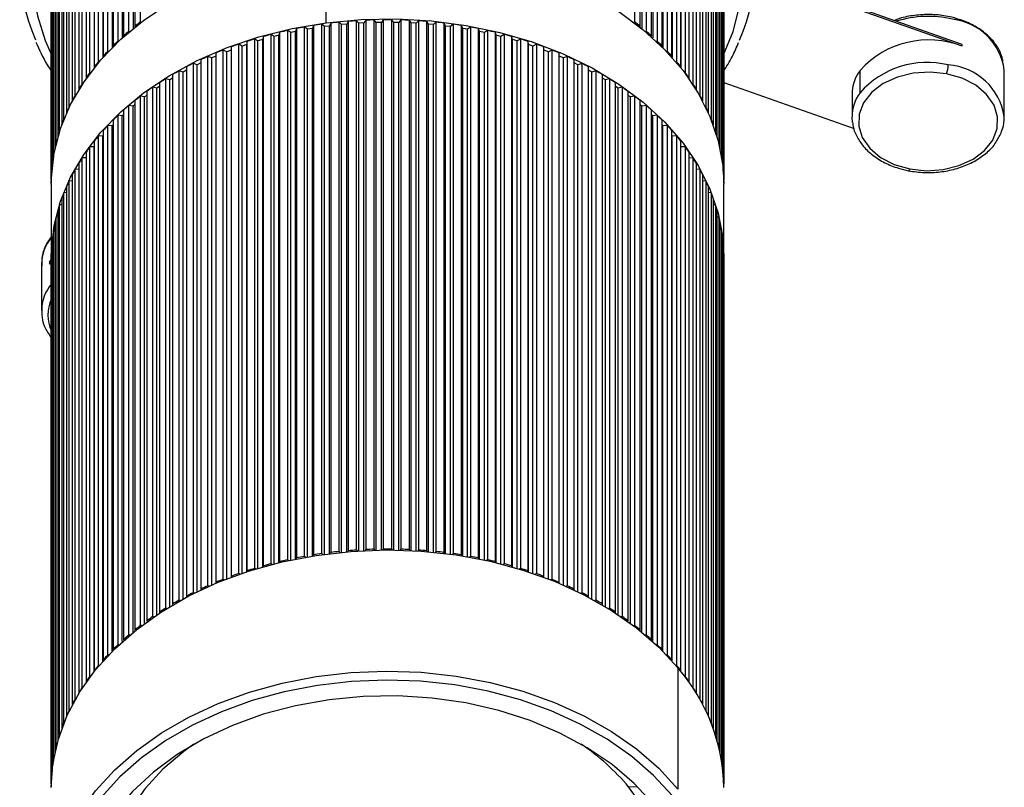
# Model space of a CAD drawing. Header units: millimetres. Extents: x 83 to 924, y 80 to 674.
# Tile 8 of 11: x 654 to 732, y 165 to 226. Entities that reach past the tile are written whole.
import ezdxf

# ---------------------------------------------------------------- set-up
doc = ezdxf.new("R2010")
doc.units = ezdxf.units.MM
doc.linetypes.add('SLD-Solid', pattern=[0])

msp = doc.modelspace()

# ---------------------------------------------------------------- linework, layer by layer
at = {"color": 7, "linetype": 'SLD-Solid', "lineweight": 25}
for p, q in [((663.443, 225.7), (663.443, 242.178)), ((702.378, 242.176), (702.378, 225.698)), ((662.529, 224.962), (662.529, 241.44)), ((662.858, 241.389), (662.858, 225.166)), ((662.995, 241.826), (662.995, 225.348)), ((702.827, 225.346), (702.827, 241.824)), ((702.963, 241.387), (702.963, 225.164)), ((703.293, 241.438), (703.293, 224.96)), ((661.67, 224.191), (661.67, 240.67)), ((662.003, 240.63), (662.003, 224.429)), ((662.107, 241.072), (662.107, 224.594)), ((703.714, 224.592), (703.714, 241.07)), ((703.818, 240.628), (703.818, 224.427)), ((704.151, 240.667), (704.151, 224.189)), ((660.87, 223.39), (660.87, 239.868)), ((661.205, 239.842), (661.205, 223.666)), ((661.276, 240.286), (661.276, 223.808)), ((704.545, 223.806), (704.545, 240.284)), ((704.616, 239.839), (704.616, 223.664)), ((704.951, 239.866), (704.951, 223.388)), ((660.13, 222.56), (660.13, 239.039)), ((660.467, 239.024), (660.467, 222.879)), ((660.505, 239.471), (660.505, 222.993)), ((705.316, 222.991), (705.316, 239.469)), ((705.354, 239.022), (705.354, 222.877)), ((705.691, 239.036), (705.691, 222.558)), ((659.795, 238.628), (659.795, 222.15)), ((706.026, 222.148), (706.026, 238.626)), ((659.148, 237.76), (659.148, 221.282)), ((659.453, 221.704), (659.453, 238.183)), ((659.79, 238.181), (659.79, 222.073)), ((706.031, 238.178), (706.031, 222.071)), ((706.368, 238.18), (706.368, 221.702)), ((706.672, 221.28), (706.672, 237.758)), ((658.567, 236.87), (658.567, 220.392)), ((658.84, 220.825), (658.84, 237.303)), ((706.981, 237.3), (706.981, 220.822)), ((707.254, 220.389), (707.254, 236.867)), ((658.052, 235.959), (658.052, 219.481)), ((658.292, 219.923), (658.292, 236.401)), ((707.528, 236.399), (707.528, 219.921)), ((707.768, 219.478), (707.768, 235.957)), ((657.813, 219.003), (657.813, 235.481)), ((708.008, 235.478), (708.008, 219)), ((657.402, 218.066), (657.402, 234.544)), ((657.606, 235.03), (657.606, 218.552)), ((708.215, 218.55), (708.215, 235.028)), ((708.418, 234.542), (708.418, 218.063)), ((657.061, 217.115), (657.061, 233.593)), ((657.228, 234.086), (657.228, 217.608)), ((708.592, 217.606), (708.592, 234.084)), ((708.759, 233.591), (708.759, 217.113)), ((656.921, 233.13), (656.921, 216.652)), ((708.898, 216.649), (708.898, 233.127)), ((656.686, 232.163), (656.686, 215.685)), ((656.791, 216.153), (656.791, 232.631)), ((709.029, 232.629), (709.029, 216.15)), ((709.134, 215.683), (709.134, 232.161)), ((656.592, 215.182), (656.592, 231.66)), ((678.082, 225.625), (678.082, 231.338)), ((709.227, 231.658), (709.227, 215.18)), ((656.466, 214.206), (656.466, 230.684)), ((656.522, 231.189), (656.522, 214.711)), ((709.297, 214.709), (709.297, 231.187)), ((709.354, 230.681), (709.354, 214.203)), ((656.43, 230.211), (656.43, 213.732)), ((709.389, 213.73), (709.389, 230.208)), ((656.41, 229.465), (656.41, 212.987)), ((656.412, 213.225), (656.412, 229.703)), ((709.407, 229.701), (709.407, 213.223)), ((709.41, 212.987), (709.41, 229.465)), ((728.202, 223.914), (713.303, 229.172)), ((728.202, 223.772), (713.303, 229.031)), ((681.19, 225.828), (681.055, 225.61)), ((681.19, 225.828), (681.19, 184.103)), ((681.859, 184.127), (681.859, 225.853)), ((682.026, 225.646), (681.859, 225.853)), ((682.576, 225.866), (682.425, 225.653)), ((682.576, 225.866), (682.576, 184.141)), ((683.246, 184.141), (683.246, 225.866)), ((683.397, 225.653), (683.246, 225.866)), ((683.964, 225.853), (683.797, 225.646)), ((683.964, 225.853), (683.964, 184.127)), ((684.633, 184.102), (684.633, 225.828)), ((684.768, 225.61), (684.633, 225.828)), ((663.022, 225.299), (662.995, 225.348)), ((663.443, 225.7), (663.517, 225.685)), ((675.73, 225.167), (675.662, 224.933)), ((675.73, 225.167), (675.73, 183.441)), ((676.377, 183.564), (676.377, 225.29)), ((676.601, 225.111), (676.377, 225.29)), ((676.99, 225.177), (676.601, 225.111)), ((676.601, 183.533), (676.601, 225.111)), ((677.074, 225.408), (676.99, 225.177)), ((676.99, 183.598), (676.99, 225.177)), ((677.074, 225.408), (677.074, 183.682)), ((677.73, 183.781), (677.73, 225.506)), ((677.94, 225.32), (677.73, 225.506)), ((678.333, 225.372), (677.94, 225.32)), ((677.94, 183.739), (677.94, 225.32)), ((678.435, 225.599), (678.333, 225.372)), ((678.333, 183.79), (678.333, 225.372)), ((678.435, 225.599), (678.435, 183.873)), ((679.097, 183.947), (679.097, 225.673)), ((679.293, 225.479), (679.097, 225.673)), ((679.69, 225.516), (679.293, 225.479)), ((679.293, 183.896), (679.293, 225.479)), ((679.808, 225.739), (679.69, 225.516)), ((679.69, 183.933), (679.69, 225.516)), ((679.808, 225.739), (679.808, 184.013)), ((680.475, 184.063), (680.475, 225.789)), ((680.656, 225.588), (680.475, 225.789)), ((681.055, 225.61), (680.656, 225.588)), ((680.656, 184.004), (680.656, 225.588)), ((681.055, 184.025), (681.055, 225.61)), ((682.425, 225.653), (682.026, 225.646)), ((682.026, 184.061), (682.026, 225.646)), ((682.425, 184.068), (682.425, 225.653)), ((683.397, 184.068), (683.397, 225.653)), ((683.797, 225.646), (683.397, 225.653)), ((683.797, 184.061), (683.797, 225.646)), ((684.768, 184.025), (684.768, 225.61)), ((685.166, 225.587), (684.768, 225.61)), ((685.348, 225.788), (685.166, 225.587)), ((685.166, 184.003), (685.166, 225.587)), ((685.348, 225.788), (685.348, 184.063)), ((686.014, 184.013), (686.014, 225.739)), ((686.133, 225.516), (686.014, 225.739)), ((686.133, 183.932), (686.133, 225.516)), ((686.529, 225.479), (686.133, 225.516)), ((686.726, 225.673), (686.529, 225.479)), ((686.529, 183.896), (686.529, 225.479)), ((686.726, 225.673), (686.726, 183.947)), ((687.387, 183.873), (687.387, 225.598)), ((687.489, 225.371), (687.387, 225.598)), ((687.489, 183.79), (687.489, 225.371)), ((687.883, 225.32), (687.489, 225.371)), ((688.093, 225.506), (687.883, 225.32)), ((687.883, 183.739), (687.883, 225.32)), ((688.093, 225.506), (688.093, 183.78)), ((688.748, 183.682), (688.748, 225.407)), ((688.833, 225.177), (688.748, 225.407)), ((688.833, 183.597), (688.833, 225.177)), ((689.222, 225.111), (688.833, 225.177)), ((689.446, 225.289), (689.222, 225.111)), ((689.222, 183.532), (689.222, 225.111)), ((689.446, 225.289), (689.446, 183.563)), ((690.093, 183.441), (690.093, 225.166)), ((690.161, 224.933), (690.093, 225.166)), ((702.305, 225.683), (702.378, 225.698)), ((702.827, 225.346), (702.8, 225.297)), ((662.136, 224.549), (662.107, 224.594)), ((662.529, 224.962), (662.599, 224.951)), ((672.44, 182.618), (672.44, 224.344)), ((672.7, 224.192), (672.44, 224.344)), ((673.07, 224.3), (672.7, 224.192)), ((673.102, 224.538), (673.07, 224.3)), ((673.07, 182.732), (673.07, 224.3)), ((673.102, 224.538), (673.102, 182.812)), ((673.728, 182.982), (673.728, 224.707)), ((673.977, 224.546), (673.728, 224.707)), ((674.354, 224.641), (673.977, 224.546)), ((673.977, 182.975), (673.977, 224.546)), ((674.404, 224.877), (674.354, 224.641)), ((674.354, 183.068), (674.354, 224.641)), ((674.404, 224.877), (674.404, 183.151)), ((675.042, 183.297), (675.042, 225.023)), ((675.278, 224.853), (675.042, 225.023)), ((675.662, 224.933), (675.278, 224.853)), ((675.278, 183.278), (675.278, 224.853)), ((675.662, 183.357), (675.662, 224.933)), ((690.161, 183.356), (690.161, 224.933)), ((690.544, 224.852), (690.161, 224.933)), ((690.781, 225.022), (690.544, 224.852)), ((690.544, 183.277), (690.544, 224.852)), ((690.781, 225.022), (690.781, 183.297)), ((691.418, 183.15), (691.418, 224.876)), ((691.468, 224.64), (691.418, 224.876)), ((691.468, 183.067), (691.468, 224.64)), ((691.846, 224.546), (691.468, 224.64)), ((692.094, 224.706), (691.846, 224.546)), ((691.846, 182.974), (691.846, 224.546)), ((692.094, 224.706), (692.094, 182.981)), ((692.72, 182.811), (692.72, 224.537)), ((692.753, 224.299), (692.72, 224.537)), ((692.753, 182.731), (692.753, 224.299)), ((693.122, 224.191), (692.753, 224.299)), ((693.383, 224.342), (693.122, 224.191)), ((693.383, 224.342), (693.383, 182.617)), ((703.222, 224.949), (703.293, 224.96)), ((703.714, 224.592), (703.685, 224.547)), ((661.306, 223.767), (661.276, 223.808)), ((661.67, 224.191), (661.737, 224.184)), ((670.583, 223.718), (670.583, 181.992)), ((671.18, 182.207), (671.18, 223.933)), ((671.451, 223.791), (671.18, 223.933)), ((671.812, 223.913), (671.451, 223.791)), ((671.451, 182.23), (671.451, 223.791)), ((671.827, 224.151), (671.812, 223.913)), ((671.812, 182.35), (671.812, 223.913)), ((671.827, 224.151), (671.827, 182.425)), ((672.7, 182.625), (672.7, 224.192)), ((693.122, 182.624), (693.122, 224.191)), ((693.995, 182.424), (693.995, 224.15)), ((694.01, 223.912), (693.995, 224.15)), ((694.01, 182.348), (694.01, 223.912)), ((694.371, 223.79), (694.01, 223.912)), ((694.642, 223.931), (694.371, 223.79)), ((694.371, 182.228), (694.371, 223.79)), ((694.642, 223.931), (694.642, 182.206)), ((695.24, 181.991), (695.24, 223.716)), ((704.084, 224.181), (704.151, 224.189)), ((704.545, 223.806), (704.515, 223.765)), ((728.202, 223.772), (728.202, 223.914)), ((660.536, 222.956), (660.505, 222.993)), ((660.87, 223.39), (660.932, 223.385)), ((668.76, 181.248), (668.76, 222.974)), ((669.051, 222.853), (668.76, 222.974)), ((669.372, 222.992), (669.051, 222.853)), ((669.051, 181.305), (669.051, 222.853)), ((669.372, 223.239), (669.372, 181.513)), ((669.952, 181.75), (669.952, 223.476)), ((670.234, 223.344), (669.952, 223.476)), ((670.583, 223.478), (670.234, 223.344)), ((670.234, 181.789), (670.234, 223.344)), ((695.588, 223.343), (695.24, 223.477)), ((695.87, 223.474), (695.588, 223.343)), ((695.588, 181.788), (695.588, 223.343)), ((695.87, 223.474), (695.87, 181.749)), ((696.45, 181.512), (696.45, 223.237)), ((696.771, 222.852), (696.45, 222.991)), ((697.062, 222.972), (696.771, 222.852)), ((696.771, 181.304), (696.771, 222.852)), ((697.062, 222.972), (697.062, 181.247)), ((704.889, 223.383), (704.951, 223.388)), ((705.316, 222.991), (705.286, 222.954)), ((659.825, 222.118), (659.795, 222.15)), ((660.13, 222.56), (660.188, 222.558)), ((667.065, 222.15), (667.065, 180.424)), ((667.607, 180.703), (667.607, 222.428)), ((667.906, 222.319), (667.607, 222.428)), ((668.198, 222.46), (667.906, 222.319)), ((667.906, 180.78), (667.906, 222.319)), ((668.198, 222.716), (668.198, 180.99)), ((697.624, 180.989), (697.624, 222.714)), ((697.916, 222.317), (697.624, 222.459)), ((698.215, 222.427), (697.916, 222.317)), ((697.916, 180.778), (697.916, 222.317)), ((698.215, 222.427), (698.215, 180.701)), ((698.757, 180.423), (698.757, 222.148)), ((705.633, 222.556), (705.691, 222.558)), ((706.026, 222.148), (705.995, 222.115)), ((659.178, 221.254), (659.148, 221.282)), ((659.176, 221.256), (659.176, 221.252)), ((659.453, 221.704), (659.505, 221.704)), ((665.429, 179.488), (665.429, 221.214)), ((665.743, 221.127), (665.429, 221.214)), ((665.975, 221.266), (665.743, 221.127)), ((665.975, 221.543), (665.975, 179.817)), ((666.496, 180.116), (666.496, 221.841)), ((666.803, 221.743), (666.496, 221.841)), ((667.065, 221.885), (666.803, 221.743)), ((666.803, 180.214), (666.803, 221.743)), ((699.019, 221.741), (698.757, 221.883)), ((699.326, 221.84), (699.019, 221.741)), ((699.019, 180.212), (699.019, 221.741)), ((699.326, 221.84), (699.326, 180.114)), ((699.847, 179.816), (699.847, 221.541)), ((700.079, 221.125), (699.847, 221.265)), ((700.392, 221.212), (700.079, 221.125)), ((700.392, 221.212), (700.392, 179.486)), ((706.315, 221.702), (706.368, 221.702)), ((706.672, 221.28), (706.643, 221.252)), ((706.644, 221.253), (706.644, 221.249)), ((720.154, 220.104), (720.154, 221.872)), ((731.522, 218.209), (731.522, 221.886)), ((658.84, 220.825), (658.887, 220.826)), ((664.411, 178.822), (664.411, 220.548)), ((664.731, 220.472), (664.411, 220.548)), ((664.931, 220.607), (664.731, 220.472)), ((664.731, 178.968), (664.731, 220.472)), ((664.931, 220.897), (664.931, 179.171)), ((665.743, 179.609), (665.743, 221.127)), ((700.079, 179.607), (700.079, 221.125)), ((700.89, 179.169), (700.89, 220.895)), ((701.091, 220.47), (700.89, 220.605)), ((701.411, 220.546), (701.091, 220.47)), ((701.091, 178.966), (701.091, 220.47)), ((701.411, 220.546), (701.411, 178.82)), ((706.934, 220.824), (706.981, 220.822)), ((709.41, 220.923), (719.678, 217.298)), ((658.292, 219.923), (658.334, 219.926)), ((658.595, 220.367), (658.567, 220.392)), ((663.443, 178.119), (663.443, 219.845)), ((663.768, 219.781), (663.443, 219.845)), ((663.937, 219.907), (663.768, 219.781)), ((663.768, 178.293), (663.768, 219.781)), ((663.937, 220.213), (663.937, 178.487)), ((701.885, 178.485), (701.885, 220.211)), ((702.053, 219.779), (701.885, 219.905)), ((702.378, 219.843), (702.053, 219.779)), ((702.053, 178.291), (702.053, 219.779)), ((702.378, 219.843), (702.378, 178.117)), ((707.254, 220.389), (707.225, 220.365)), ((707.486, 219.924), (707.528, 219.921)), ((719.522, 219.977), (719.522, 218.209)), ((657.813, 219.003), (657.849, 219.007)), ((658.079, 219.461), (658.052, 219.481)), ((662.529, 177.381), (662.529, 219.107)), ((662.858, 219.056), (662.529, 219.107)), ((662.995, 219.169), (662.858, 219.056)), ((662.858, 177.585), (662.858, 219.056)), ((662.995, 219.493), (662.995, 177.767)), ((702.827, 177.765), (702.827, 219.491)), ((702.963, 219.054), (702.827, 219.167)), ((703.293, 219.105), (702.963, 219.054)), ((702.963, 177.584), (702.963, 219.054)), ((703.293, 219.105), (703.293, 177.379)), ((707.768, 219.478), (707.742, 219.458)), ((707.972, 219.004), (708.008, 219)), ((657.402, 218.066), (657.432, 218.07)), ((657.629, 218.536), (657.606, 218.552)), ((661.67, 176.611), (661.67, 218.337)), ((662.003, 218.298), (661.67, 218.337)), ((662.107, 218.393), (662.003, 218.298)), ((662.003, 176.849), (662.003, 218.298)), ((662.107, 218.739), (662.107, 177.013)), ((703.714, 177.011), (703.714, 218.737)), ((703.818, 218.295), (703.714, 218.391)), ((704.151, 218.334), (703.818, 218.295)), ((703.818, 176.847), (703.818, 218.295)), ((704.151, 218.334), (704.151, 176.609)), ((708.215, 218.55), (708.191, 218.533)), ((708.388, 218.068), (708.418, 218.063)), ((719.556, 217.761), (719.522, 218.209)), ((657.249, 217.595), (657.228, 217.608)), ((660.87, 175.81), (660.87, 217.535)), ((661.205, 217.509), (660.87, 217.535)), ((661.276, 217.582), (661.205, 217.509)), ((661.205, 176.085), (661.205, 217.509)), ((661.276, 217.953), (661.276, 176.228)), ((704.545, 176.226), (704.545, 217.951)), ((704.616, 217.506), (704.545, 217.58)), ((704.951, 217.533), (704.616, 217.506)), ((704.616, 176.083), (704.616, 217.506)), ((704.951, 217.533), (704.951, 175.807)), ((708.592, 217.606), (708.571, 217.593)), ((656.939, 216.642), (656.921, 216.652)), ((657.061, 217.115), (657.085, 217.12)), ((660.13, 174.98), (660.13, 216.706)), ((660.467, 216.691), (660.13, 216.706)), ((660.505, 216.735), (660.467, 216.691)), ((660.467, 175.299), (660.467, 216.691)), ((660.505, 217.138), (660.505, 175.412)), ((705.316, 175.41), (705.316, 217.136)), ((705.354, 216.689), (705.316, 216.733)), ((705.691, 216.703), (705.354, 216.689)), ((705.354, 175.297), (705.354, 216.689)), ((705.691, 216.703), (705.691, 174.978)), ((708.735, 217.117), (708.759, 217.113)), ((708.898, 216.649), (708.881, 216.639)), ((656.791, 216.153), (656.809, 216.157)), ((659.453, 174.124), (659.453, 215.85)), ((659.79, 215.848), (659.453, 215.85)), ((659.795, 215.854), (659.79, 215.848)), ((659.79, 174.492), (659.79, 215.848)), ((659.795, 216.295), (659.795, 174.57)), ((706.026, 174.567), (706.026, 216.293)), ((706.031, 215.845), (706.026, 215.852)), ((706.368, 215.847), (706.031, 215.845)), ((706.031, 174.49), (706.031, 215.845)), ((706.368, 215.847), (706.368, 174.122)), ((709.011, 216.155), (709.029, 216.15)), ((656.592, 215.182), (656.605, 215.186)), ((656.699, 215.678), (656.686, 215.685)), ((659.148, 214.98), (658.84, 214.97)), ((658.84, 173.244), (658.84, 214.97)), ((659.148, 215.428), (659.148, 173.702)), ((706.672, 173.699), (706.672, 215.425)), ((706.981, 214.967), (706.672, 214.977)), ((706.981, 214.967), (706.981, 173.242)), ((709.134, 215.683), (709.121, 215.676)), ((709.215, 215.183), (709.227, 215.18)), ((656.466, 214.206), (656.473, 214.208)), ((656.531, 214.707), (656.522, 214.711)), ((658.567, 214.537), (658.567, 172.811)), ((707.254, 172.809), (707.254, 214.535)), ((709.297, 214.709), (709.289, 214.704)), ((709.347, 214.205), (709.354, 214.203)), ((656.435, 213.731), (656.43, 213.732)), ((658.052, 213.626), (658.052, 171.9)), ((658.567, 214.087), (658.292, 214.068)), ((658.292, 172.343), (658.292, 214.068)), ((707.528, 214.066), (707.254, 214.085)), ((707.528, 214.066), (707.528, 172.34)), ((707.768, 171.898), (707.768, 213.624)), ((709.389, 213.73), (709.385, 213.728)), ((656.41, 212.916), (656.41, 207.203)), ((656.412, 213.225), (656.413, 213.226)), ((657.606, 212.697), (657.606, 170.972)), ((658.052, 213.174), (657.813, 213.148)), ((657.813, 171.422), (657.813, 213.148)), ((708.008, 213.145), (707.768, 213.171)), ((708.008, 213.145), (708.008, 171.42)), ((708.215, 170.969), (708.215, 212.695)), ((709.406, 213.223), (709.407, 213.223)), ((709.41, 207.203), (709.41, 212.916)), ((657.606, 212.241), (657.402, 212.211)), ((657.402, 170.485), (657.402, 212.211)), ((708.418, 212.209), (708.215, 212.238)), ((708.418, 212.209), (708.418, 170.483)), ((657.228, 211.291), (657.061, 211.26)), ((657.061, 169.535), (657.061, 211.26)), ((657.228, 211.754), (657.228, 170.028)), ((708.592, 170.025), (708.592, 211.751)), ((708.759, 211.258), (708.592, 211.289)), ((708.759, 211.258), (708.759, 169.532)), ((656.921, 210.328), (656.791, 210.298)), ((656.921, 210.797), (656.921, 169.071)), ((708.898, 169.069), (708.898, 210.794)), ((709.029, 210.296), (708.898, 210.325)), ((656.686, 209.83), (656.686, 168.105)), ((656.791, 168.573), (656.791, 210.298)), ((709.029, 210.296), (709.029, 168.57)), ((709.134, 168.102), (709.134, 209.828)), ((656.522, 208.856), (656.522, 167.131)), ((656.686, 209.352), (656.592, 209.327)), ((656.592, 167.602), (656.592, 209.327)), ((709.227, 209.325), (709.134, 209.35)), ((709.227, 209.325), (709.227, 167.599)), ((709.297, 167.128), (709.297, 208.854)), ((656.522, 208.368), (656.466, 208.351)), ((656.466, 166.625), (656.466, 208.351)), ((709.354, 208.348), (709.297, 208.365)), ((709.354, 208.348), (709.354, 166.622)), ((656.43, 207.377), (656.412, 207.371)), ((656.412, 165.645), (656.412, 207.371)), ((656.43, 207.878), (656.43, 166.152)), ((709.389, 166.149), (709.389, 207.875)), ((709.407, 207.368), (709.389, 207.374)), ((709.407, 207.368), (709.407, 165.642)), ((655.637, 206.622), (655.637, 202.945)), ((656.268, 206.749), (656.41, 206.949)), ((656.268, 206.608), (656.41, 206.808)), ((656.268, 206.608), (656.416, 206.803)), ((656.268, 206.749), (656.268, 206.608)), ((656.41, 207.132), (656.41, 165.407)), ((709.41, 165.407), (709.41, 207.132)), ((679.162, 183.883), (679.097, 183.947)), ((679.808, 184.013), (679.769, 183.939)), ((680.535, 183.996), (680.475, 184.063)), ((681.19, 184.103), (681.145, 184.03)), ((681.915, 184.058), (681.859, 184.127)), ((682.576, 184.141), (682.526, 184.069)), ((683.297, 184.069), (683.246, 184.141)), ((683.964, 184.127), (683.908, 184.058)), ((684.678, 184.03), (684.633, 184.102)), ((685.348, 184.063), (685.288, 183.996)), ((686.054, 183.939), (686.014, 184.013)), ((686.726, 183.947), (686.661, 183.883)), ((674.404, 183.151), (674.388, 183.076)), ((675.117, 183.243), (675.042, 183.297)), ((675.73, 183.441), (675.708, 183.366)), ((676.449, 183.506), (676.377, 183.564)), ((677.074, 183.682), (677.047, 183.607)), ((677.799, 183.72), (677.73, 183.781)), ((678.435, 183.873), (678.402, 183.798)), ((687.421, 183.798), (687.387, 183.873)), ((688.093, 183.78), (688.024, 183.719)), ((688.776, 183.607), (688.748, 183.682)), ((689.446, 183.563), (689.373, 183.506)), ((690.115, 183.366), (690.093, 183.441)), ((690.781, 183.297), (690.705, 183.242)), ((691.434, 183.076), (691.418, 183.15)), ((671.827, 182.425), (671.823, 182.353)), ((672.52, 182.571), (672.44, 182.618)), ((673.102, 182.812), (673.092, 182.738)), ((673.806, 182.931), (673.728, 182.982)), ((692.094, 182.981), (692.016, 182.93)), ((692.73, 182.737), (692.72, 182.811)), ((693.383, 182.617), (693.303, 182.57)), ((694, 182.352), (693.995, 182.424)), ((670.034, 181.712), (669.952, 181.75)), ((670.583, 181.992), (670.584, 181.921)), ((671.261, 182.164), (671.18, 182.207)), ((694.642, 182.206), (694.561, 182.163)), ((695.239, 181.92), (695.24, 181.991)), ((695.87, 181.749), (695.788, 181.71)), ((668.198, 180.99), (668.209, 180.924)), ((668.843, 181.214), (668.76, 181.248)), ((669.372, 181.513), (669.378, 181.445)), ((696.444, 181.443), (696.45, 181.512)), ((697.062, 181.247), (696.98, 181.212)), ((697.613, 180.923), (697.624, 180.989)), ((666.576, 180.09), (666.496, 180.116)), ((667.065, 180.424), (667.08, 180.361)), ((667.689, 180.673), (667.607, 180.703)), ((698.215, 180.701), (698.133, 180.671)), ((698.742, 180.36), (698.757, 180.423)), ((699.326, 180.114), (699.246, 180.088)), ((665.508, 179.466), (665.429, 179.488)), ((665.975, 179.817), (665.994, 179.758)), ((699.828, 179.756), (699.847, 179.816)), ((700.392, 179.486), (700.314, 179.464)), ((664.488, 178.804), (664.411, 178.822)), ((664.931, 179.171), (664.953, 179.115)), ((700.868, 179.113), (700.89, 179.169)), ((701.411, 178.82), (701.334, 178.802)), ((662.995, 177.767), (663.022, 177.718)), ((663.517, 178.105), (663.443, 178.119)), ((663.937, 178.487), (663.962, 178.434)), ((701.86, 178.432), (701.885, 178.485)), ((702.378, 178.117), (702.305, 178.103)), ((702.8, 177.716), (702.827, 177.765)), ((662.107, 177.013), (662.136, 176.968)), ((662.599, 177.37), (662.529, 177.381)), ((703.293, 177.379), (703.222, 177.368)), ((703.685, 176.966), (703.714, 177.011)), ((661.276, 176.228), (661.306, 176.187)), ((661.737, 176.603), (661.67, 176.611)), ((704.151, 176.609), (704.084, 176.601)), ((704.515, 176.185), (704.545, 176.226)), ((660.505, 175.412), (660.536, 175.376)), ((660.932, 175.805), (660.87, 175.81)), ((704.951, 175.807), (704.889, 175.803)), ((705.286, 175.373), (705.316, 175.41)), ((660.188, 174.977), (660.13, 174.98)), ((705.691, 174.978), (705.633, 174.975)), ((705.803, 174.772), (705.803, 165.225)), ((659.505, 174.124), (659.453, 174.124)), ((659.795, 174.57), (659.825, 174.537)), ((705.995, 174.535), (706.026, 174.567)), ((706.368, 174.122), (706.315, 174.121)), ((658.887, 173.246), (658.84, 173.244)), ((659.148, 173.702), (659.178, 173.673)), ((659.176, 173.671), (659.176, 173.675)), ((706.643, 173.671), (706.672, 173.699)), ((706.644, 173.669), (706.644, 173.673)), ((706.981, 173.242), (706.934, 173.243)), ((658.334, 172.346), (658.292, 172.343)), ((658.567, 172.811), (658.595, 172.787)), ((707.225, 172.785), (707.254, 172.809)), ((707.528, 172.34), (707.486, 172.343)), ((658.052, 171.9), (658.079, 171.88)), ((707.742, 171.878), (707.768, 171.898)), ((657.606, 170.972), (657.629, 170.955)), ((657.849, 171.426), (657.813, 171.422)), ((708.008, 171.42), (707.972, 171.424)), ((708.191, 170.953), (708.215, 170.969)), ((657.228, 170.028), (657.249, 170.015)), ((657.432, 170.49), (657.402, 170.485)), ((708.418, 170.483), (708.388, 170.487)), ((708.571, 170.012), (708.592, 170.025)), ((657.085, 169.539), (657.061, 169.535)), ((708.759, 169.532), (708.735, 169.537)), ((656.809, 168.577), (656.791, 168.573)), ((656.921, 169.071), (656.939, 169.062)), ((708.881, 169.059), (708.898, 169.069)), ((709.029, 168.57), (709.011, 168.574)), ((656.686, 168.105), (656.699, 168.098)), ((709.121, 168.095), (709.134, 168.102)), ((656.522, 167.131), (656.531, 167.127)), ((656.605, 167.605), (656.592, 167.602)), ((709.227, 167.599), (709.215, 167.602)), ((709.289, 167.124), (709.297, 167.128)), ((656.43, 166.152), (656.435, 166.15)), ((656.473, 166.627), (656.466, 166.625)), ((709.354, 166.622), (709.347, 166.624)), ((709.385, 166.148), (709.389, 166.149)), ((656.413, 165.645), (656.412, 165.645)), ((701.915, 165.391), (702.618, 165.425)), ((709.407, 165.642), (709.406, 165.643))]:
    msp.add_line(p, q, dxfattribs=at)
at = {"color": 7, "linetype": 'SLD-Solid', "lineweight": 25, "flags": 128}
for points in [[(709.389, 223.1), (710.14, 224.927), (710.66, 226.898), (710.895, 228.896), (710.843, 230.901), (710.504, 232.892), (709.882, 234.849), (708.984, 236.751), (707.818, 238.579), (706.396, 240.314), (704.733, 241.938), (702.846, 243.436), (700.755, 244.79), (698.481, 245.989), (696.046, 247.018), (693.477, 247.868), (690.8, 248.53), (688.042, 248.997), (685.231, 249.264), (682.396, 249.329), (679.566, 249.19), (676.771, 248.85), (674.038, 248.312)], [(674.038, 248.312), (671.397, 247.581), (668.874, 246.665), (666.495, 245.574), (664.284, 244.317), (662.265, 242.909), (660.457, 241.364), (658.88, 239.697), (657.549, 237.926), (656.478, 236.069), (655.679, 234.145), (655.159, 232.174), (654.924, 230.176), (654.976, 228.171), (655.315, 226.18), (655.937, 224.223), (656.43, 223.101)], [(656.41, 212.916), (656.419, 213.408), (656.636, 215.363), (657.142, 217.291), (657.93, 219.172), (658.992, 220.983), (660.316, 222.707), (661.887, 224.323), (663.688, 225.814), (665.701, 227.164), (667.901, 228.358), (670.266, 229.382), (672.77, 230.226), (675.385, 230.881), (678.082, 231.338)], [(678.082, 231.338), (680.832, 231.594), (683.605, 231.645), (686.37, 231.491), (689.098, 231.134), (691.757, 230.577), (694.32, 229.826), (696.757, 228.89), (699.043, 227.779), (701.152, 226.506), (703.062, 225.083), (704.75, 223.527), (706.199, 221.855), (707.393, 220.085), (708.319, 218.236), (708.966, 216.329), (709.328, 214.385), (709.41, 212.916)], [(678.082, 225.625), (680.832, 225.881), (683.605, 225.932), (686.37, 225.778), (689.098, 225.421), (691.757, 224.863), (694.32, 224.113), (696.757, 223.177), (699.043, 222.066), (701.152, 220.792), (703.062, 219.37), (704.75, 217.814), (706.199, 216.142), (707.393, 214.372), (708.319, 212.523), (708.966, 210.616), (709.328, 208.672), (709.41, 207.203)], [(656.41, 207.203), (656.419, 207.695), (656.636, 209.65), (657.142, 211.578), (657.93, 213.458), (658.992, 215.27), (660.316, 216.993), (661.887, 218.61), (663.688, 220.101), (665.701, 221.451), (667.901, 222.644), (670.266, 223.669), (672.77, 224.513), (675.385, 225.167), (678.082, 225.625)], [(726.978, 221.605), (725.666, 221.742), (724.346, 221.654), (723.095, 221.344), (721.984, 220.832), (721.079, 220.147), (720.433, 219.329), (720.082, 218.425), (720.047, 217.488), (720.331, 216.572), (720.916, 215.731), (721.769, 215.013), (722.84, 214.461), (724.067, 214.105)], [(724.067, 214.105), (725.379, 213.968), (726.699, 214.057), (727.95, 214.366), (729.061, 214.878), (729.966, 215.563), (730.612, 216.382), (730.963, 217.286), (730.998, 218.223), (730.714, 219.139), (730.129, 219.98), (729.276, 220.697), (728.205, 221.25), (726.978, 221.605)], [(724.067, 214.105), (724.041, 214.046), (724.016, 214.002), (723.993, 213.976), (723.973, 213.968), (723.972, 213.968)], [(656.41, 165.336), (656.543, 167.215), (656.966, 169.154), (657.672, 171.05), (658.655, 172.884), (659.904, 174.635), (661.405, 176.284), (663.141, 177.813), (665.094, 179.206), (667.243, 180.446), (669.562, 181.522), (672.029, 182.419), (674.614, 183.13), (677.29, 183.645), (680.028, 183.96), (682.797, 184.071), (685.568, 183.977), (688.309, 183.678), (690.992, 183.179), (693.585, 182.484), (696.062, 181.601), (698.395, 180.54), (700.558, 179.312), (702.528, 177.931), (704.282, 176.412), (705.803, 174.772)], [(660.016, 146.352), (658.746, 148.096), (657.741, 149.924), (657.012, 151.816), (656.567, 153.751), (656.41, 155.709), (656.543, 157.668), (656.966, 159.606), (657.672, 161.503), (658.655, 163.336), (659.904, 165.087), (661.405, 166.737), (663.141, 168.266), (665.094, 169.659), (667.243, 170.899), (669.562, 171.974), (672.029, 172.872), (674.614, 173.582), (677.29, 174.098), (680.028, 174.413), (682.797, 174.524), (685.568, 174.43), (688.309, 174.131), (690.992, 173.631), (693.585, 172.936), (696.062, 172.053), (698.395, 170.992), (700.558, 169.765), (702.528, 168.384), (704.282, 166.865), (705.803, 165.225)], [(705.371, 164.693), (703.879, 166.302), (702.157, 167.793), (700.225, 169.147), (698.103, 170.352), (695.814, 171.393), (693.384, 172.259), (690.839, 172.941), (688.207, 173.431), (685.518, 173.724), (682.799, 173.817), (680.082, 173.708), (677.396, 173.399), (674.77, 172.893), (672.234, 172.196), (669.814, 171.315), (667.538, 170.26), (665.43, 169.043), (663.514, 167.677), (661.811, 166.177), (660.338, 164.558), (659.113, 162.84), (658.148, 161.041), (657.455, 159.181), (657.041, 157.279), (656.91, 155.357), (657.064, 153.436), (657.501, 151.537), (658.216, 149.681), (659.202, 147.887), (660.448, 146.177)], [(703.859, 164.07), (702.36, 165.674), (700.616, 167.149), (698.65, 168.477), (696.485, 169.641), (694.15, 170.627), (691.673, 171.421), (689.087, 172.014), (686.422, 172.399), (683.714, 172.57), (680.995, 172.526), (678.3, 172.267), (675.664, 171.796), (673.118, 171.12), (670.696, 170.246)], [(670.696, 170.246), (668.427, 169.186), (666.34, 167.953), (664.462, 166.563), (662.816, 165.033), (661.422, 163.382), (660.299, 161.631), (659.459, 159.802), (658.915, 157.918), (658.673, 156.003), (658.735, 154.081), (659.102, 152.176), (659.767, 150.312), (660.724, 148.512), (661.96, 146.8)], [(667.64, 168.754), (666.844, 168.182), (665.207, 166.792), (663.811, 165.276), (662.672, 163.657), (661.807, 161.954), (661.228, 160.193), (660.942, 158.395), (660.952, 156.586), (661.26, 154.791), (661.861, 153.033), (662.746, 151.336), (663.904, 149.723)], [(663.904, 149.723), (665.319, 148.216), (666.971, 146.835), (668.84, 145.599), (670.898, 144.525), (673.119, 143.628), (675.473, 142.918), (677.927, 142.407), (680.448, 142.1), (683.003, 142.003), (685.556, 142.116), (688.074, 142.437), (690.521, 142.963), (692.866, 143.687), (695.076, 144.598), (697.122, 145.684), (698.976, 146.931), (700.612, 148.321), (702.008, 149.837), (703.147, 151.457), (704.012, 153.159), (704.591, 154.921), (704.878, 156.718), (704.867, 158.527), (704.559, 160.322), (703.958, 162.081), (703.073, 163.778), (701.915, 165.391)]]:
    msp.add_lwpolyline(points, dxfattribs=at)
at = {"color": 7, "linetype": 'SLD-Solid', "lineweight": 25}
for centre, radius, start, end in [((668.823, 230.244), 14.904, 156.28132, 203.52967), ((696.996, 230.243), 14.904, 336.28132, 23.52967), ((682.908, 188.463), 37.405, 91.60622, 92.63195), ((682.91, 188.386), 37.481, 89.48495, 90.50929), ((682.911, 188.463), 37.404, 87.36228, 88.38802), ((725.524, 217.893), 8.239, 76.56856, 107.68659), ((726.897, 221.272), 4.666, 7.56556, 83.34448), ((677.471, 207.37), 23.082, 127.42751, 128.84269), ((682.68, 190.237), 35.615, 100.1941, 101.25392), ((682.791, 189.588), 36.273, 98.01988, 99.06684), ((682.859, 189.07), 36.796, 95.86781, 96.90483), ((682.894, 188.692), 37.175, 93.73189, 94.76184), ((682.925, 188.693), 37.174, 85.23236, 86.26233), ((682.96, 189.071), 36.795, 83.08934, 84.12638), ((683.029, 189.589), 36.272, 80.92726, 81.97425), ((683.139, 190.239), 35.613, 78.7401, 79.79997), ((688.35, 207.373), 23.078, 51.14929, 52.56461), ((676.69, 208.314), 21.856, 130.38535, 131.85295), ((682.018, 192.839), 32.929, 106.91127, 108.02798), ((682.3, 191.878), 33.93, 104.63347, 105.72809), ((682.519, 191.005), 34.83, 102.39655, 103.47224), ((683.301, 191.007), 34.828, 76.5217, 77.59743), ((683.52, 191.88), 33.928, 74.26573, 75.3604), ((683.802, 192.842), 32.926, 71.96571, 73.08248), ((689.131, 208.316), 21.853, 48.13873, 49.60647), ((725.547, 217.026), 7.25, 68.51397, 138.06103), ((675.893, 209.179), 20.679, 133.45328, 134.97603), ((681.67, 193.871), 31.84, 109.23652, 110.37855), ((684.15, 193.874), 31.836, 69.615, 70.7571), ((689.928, 209.182), 20.676, 45.01533, 46.53824), ((675.093, 209.958), 19.563, 136.63673, 138.21689), ((680.769, 196.073), 29.46, 114.05655, 115.25929), ((681.254, 194.955), 30.678, 111.61597, 112.78665), ((684.567, 194.958), 30.675, 67.20673, 68.37749), ((685.051, 196.076), 29.456, 64.73391, 65.93673), ((690.729, 209.96), 19.56, 41.77415, 43.35447), ((674.302, 210.643), 18.517, 139.94003, 141.57917), ((680.219, 197.205), 28.201, 116.56536, 117.80363), ((685.602, 197.208), 28.198, 62.18937, 63.42773), ((691.519, 210.645), 18.514, 38.41154, 40.05084), ((725.442, 215.469), 7.032, 76.27831, 138.765), ((724.883, 222.364), 2.228, 340.08682, 358.34128), ((726.778, 217.517), 4.794, 8.29975, 86.03119), ((673.536, 211.233), 17.55, 143.36599, 145.06481), ((678.94, 199.437), 25.627, 121.81658, 123.13643), ((679.607, 198.332), 26.918, 119.14961, 120.42691), ((686.213, 198.335), 26.915, 59.56585, 60.84326), ((686.881, 199.44), 25.624, 56.8561, 58.17606), ((692.285, 211.234), 17.547, 34.92556, 36.62454), ((722.762, 219.949), 3.24, 143.6081, 179.51176), ((672.806, 211.725), 16.669, 146.91555, 148.67369), ((678.225, 200.503), 24.343, 124.57351, 125.93936), ((687.596, 200.506), 24.34, 54.0529, 55.41888), ((693.015, 211.727), 16.667, 31.31635, 33.07465), ((672.126, 212.124), 15.881, 150.5873, 152.40313), ((677.471, 201.515), 23.082, 127.42751, 128.84269), ((688.35, 201.518), 23.078, 51.14929, 52.56461), ((693.694, 212.125), 15.879, 27.58659, 29.40257), ((722.744, 218.187), 3.222, 143.50362, 179.61623), ((671.509, 212.434), 15.19, 154.37715, 156.2476), ((676.69, 202.459), 21.856, 130.38535, 131.85295), ((689.131, 202.462), 21.853, 48.13873, 49.60647), ((694.311, 212.435), 15.189, 23.74182, 25.61241), ((675.893, 203.325), 20.679, 133.45328, 134.97603), ((689.928, 203.327), 20.676, 45.01533, 46.53824), ((670.966, 212.662), 14.601, 158.27791, 160.19837), ((675.093, 204.103), 19.563, 136.63673, 138.21689), ((690.729, 204.105), 19.56, 41.77415, 43.35447), ((694.854, 212.663), 14.6, 19.79078, 21.71136), ((670.507, 212.819), 14.116, 162.27916, 164.24339), ((674.302, 204.788), 18.517, 139.94003, 141.57917), ((691.519, 204.79), 18.514, 38.41154, 40.05084), ((695.313, 212.819), 14.115, 15.74552, 17.70985), ((670.14, 212.915), 13.736, 166.36715, 168.36737), ((673.536, 205.378), 17.55, 143.36599, 145.06481), ((692.285, 205.379), 17.547, 34.92556, 36.62454), ((695.68, 212.916), 13.736, 11.62135, 13.62165), ((669.873, 212.966), 13.465, 170.52498, 172.55202), ((672.806, 205.871), 16.669, 146.91555, 148.67369), ((693.015, 205.872), 16.667, 31.31635, 33.07465), ((695.947, 212.966), 13.464, 7.43655, 9.46366), ((669.711, 212.985), 13.301, 174.73303, 176.77665), ((696.109, 212.985), 13.301, 3.21185, 5.2555), ((672.126, 206.269), 15.881, 150.5873, 152.40313), ((693.694, 206.27), 15.879, 27.58659, 29.40257), ((669.656, 212.987), 13.247, 178.96963, 179.99999), ((671.509, 206.579), 15.19, 154.37715, 156.2476), ((694.311, 206.58), 15.189, 23.74182, 25.61241), ((696.163, 212.987), 13.247, 0.00002, 1.01885), ((670.966, 206.807), 14.601, 158.27791, 160.19837), ((694.854, 206.808), 14.6, 19.79078, 21.71136), ((670.507, 206.964), 14.116, 162.27916, 164.24339), ((695.313, 206.964), 14.115, 15.74552, 17.70985), ((670.14, 207.061), 13.736, 166.36715, 168.36737), ((695.68, 207.061), 13.736, 11.62135, 13.62165), ((669.873, 207.111), 13.465, 170.52498, 172.55202), ((695.947, 207.111), 13.464, 7.43655, 9.46366), ((659.029, 206.548), 3.393, 140.53069, 178.7456), ((669.711, 207.13), 13.301, 174.73303, 176.77665), ((696.109, 207.13), 13.301, 3.21185, 5.2555), ((669.656, 207.132), 13.247, 178.96963, 179.99999), ((696.163, 207.132), 13.247, 0.00002, 1.01885), ((658.999, 202.883), 3.363, 139.79778, 178.94031), ((658.969, 202.591), 2.832, 153.70883, 206.29117), ((682.859, 147.344), 36.796, 95.86781, 96.90483), ((682.894, 146.967), 37.175, 93.73189, 94.76184), ((682.908, 146.737), 37.405, 91.60622, 92.63195), ((682.91, 146.661), 37.481, 89.48495, 90.50929), ((682.911, 146.738), 37.404, 87.36228, 88.38802), ((682.925, 146.967), 37.174, 85.23236, 86.26233), ((682.96, 147.345), 36.795, 83.08934, 84.12638), ((682.519, 149.28), 34.83, 102.39655, 103.47224), ((682.68, 148.511), 35.615, 100.1941, 101.25392), ((682.791, 147.862), 36.273, 98.01988, 99.06684), ((683.029, 147.864), 36.272, 80.92726, 81.97425), ((683.139, 148.513), 35.613, 78.7401, 79.79997), ((683.301, 149.282), 34.828, 76.5217, 77.59743), ((682.018, 151.113), 32.929, 106.91127, 108.02798), ((682.3, 150.152), 33.93, 104.63347, 105.72809), ((683.52, 150.155), 33.928, 74.26573, 75.3604), ((683.802, 151.116), 32.926, 71.96571, 73.08248), ((681.254, 153.229), 30.678, 111.61597, 112.78665), ((681.67, 152.145), 31.84, 109.23652, 110.37855), ((684.15, 152.148), 31.836, 69.615, 70.7571), ((684.567, 153.232), 30.675, 67.20673, 68.37749), ((680.769, 154.347), 29.46, 114.05655, 115.25929), ((685.051, 154.35), 29.456, 64.73391, 65.93673), ((679.607, 156.607), 26.918, 119.14961, 120.42691), ((680.219, 155.479), 28.201, 116.56536, 117.80363), ((685.602, 155.482), 28.198, 62.18937, 63.42773), ((686.213, 156.61), 26.915, 59.56585, 60.84326), ((678.94, 157.712), 25.627, 121.81658, 123.13643), ((686.881, 157.715), 25.624, 56.8561, 58.17606), ((678.225, 158.778), 24.343, 124.57351, 125.93936), ((687.596, 158.781), 24.34, 54.0529, 55.41888), ((677.471, 159.789), 23.082, 127.42751, 128.84269), ((688.35, 159.792), 23.078, 51.14929, 52.56461), ((676.69, 160.733), 21.856, 130.38535, 131.85295), ((689.131, 160.736), 21.853, 48.13873, 49.60647), ((675.893, 161.599), 20.679, 133.45328, 134.97603), ((689.928, 161.601), 20.676, 45.01533, 46.53824), ((675.093, 162.377), 19.563, 136.63673, 138.21689), ((690.729, 162.379), 19.56, 41.77415, 43.35447), ((674.302, 163.063), 18.517, 139.94003, 141.57917), ((691.519, 163.065), 18.514, 38.41154, 40.05084), ((694.685, 165.115), 14.727, 0.85822, 40.97619), ((673.536, 163.652), 17.55, 143.36599, 145.06481), ((692.285, 163.654), 17.547, 34.92556, 36.62454), ((672.806, 164.145), 16.669, 146.91555, 148.67369), ((693.015, 164.146), 16.667, 31.31635, 33.07465), ((672.126, 164.544), 15.881, 150.5873, 152.40313), ((693.694, 164.545), 15.879, 27.58659, 29.40257), ((671.509, 164.853), 15.19, 154.37715, 156.2476), ((694.311, 164.854), 15.189, 23.74182, 25.61241), ((670.966, 165.082), 14.601, 158.27791, 160.19837), ((694.854, 165.082), 14.6, 19.79078, 21.71136), ((670.507, 165.238), 14.116, 162.27916, 164.24339), ((695.313, 165.238), 14.115, 15.74552, 17.70985), ((670.14, 165.335), 13.736, 166.36715, 168.36737), ((688.065, 153.762), 18.085, 40.01656, 55.99521), ((695.68, 165.335), 13.736, 11.62135, 13.62165), ((669.873, 165.385), 13.465, 170.52498, 172.55202), ((695.947, 165.385), 13.464, 7.43655, 9.46366), ((669.711, 165.404), 13.301, 174.73303, 176.77665), ((696.109, 165.404), 13.301, 3.21185, 5.2555), ((669.656, 165.407), 13.247, 178.96963, 179.99999), ((696.163, 165.407), 13.247, 0.00002, 1.01885)]:
    msp.add_arc(centre, radius, start, end, dxfattribs=at)
for points, knots in [([(727.394, 226.058), (727.184, 226.102), (726.579, 226.23), (725.532, 226.306), (724.304, 226.207), (723.391, 226.031), (722.945, 225.84), (722.855, 225.801)], [0, 0, 0, 0, 0.140473, 0.404211, 0.66838, 0.932929, 1, 1, 1, 1]), ([(731.423, 222.568), (731.378, 222.774), (731.268, 223.279), (730.814, 224.02), (730.126, 224.76), (729.233, 225.378), (728.301, 225.811), (727.655, 225.987), (727.394, 226.058)], [0, 0, 0, 0, 0.126498, 0.309352, 0.494462, 0.682114, 0.871382, 1, 1, 1, 1]), ([(655.198, 224.104), (655.467, 223.499), (655.817, 222.708), (656.314, 221.965), (656.43, 221.791)], [0, 0, 0, 0, 0.76603, 1, 1, 1, 1]), ([(709.389, 221.796), (709.631, 222.177), (710.099, 222.912), (710.42, 223.691), (710.575, 224.067)], [0, 0, 0, 0, 0.516985, 1, 1, 1, 1]), ([(730.904, 216.282), (731.053, 216.532), (731.367, 217.06), (731.556, 217.892), (731.494, 218.445), (731.467, 218.689)], [0, 0, 0, 0, 0.333934, 0.704882, 1, 1, 1, 1]), ([(719.578, 217.729), (719.58, 217.671), (719.595, 217.311), (719.868, 216.673), (720.389, 215.865), (721.145, 215.155), (722.081, 214.572), (723.047, 214.178), (723.705, 214.029), (723.972, 213.968)], [0, 0, 0, 0, 0.032142, 0.199034, 0.366721, 0.536709, 0.708852, 0.882205, 1, 1, 1, 1]), ([(723.972, 213.968), (724.185, 213.932), (724.799, 213.829), (725.848, 213.797), (727.076, 213.936), (728.24, 214.258), (729.299, 214.747), (730.176, 215.398), (730.719, 215.924), (730.887, 216.249), (730.904, 216.282)], [0, 0, 0, 0, 0.079782, 0.22965, 0.379803, 0.530198, 0.680944, 0.832034, 0.982933, 1, 1, 1, 1]), ([(656.41, 208.747), (656.264, 208.549), (655.923, 208.083), (655.657, 207.298), (655.657, 206.727), (655.657, 206.467)], [0, 0, 0, 0, 0.286972, 0.675051, 1, 1, 1, 1]), ([(655.661, 203.2), (655.654, 202.935), (655.639, 202.368), (655.903, 201.529), (656.258, 201.014), (656.43, 200.763)], [0, 0, 0, 0, 0.3106196, 0.6641835, 1, 1, 1, 1])]:
    msp.add_open_spline(points, degree=3, knots=knots, dxfattribs=at)

doc.saveas('drawing.dxf')
